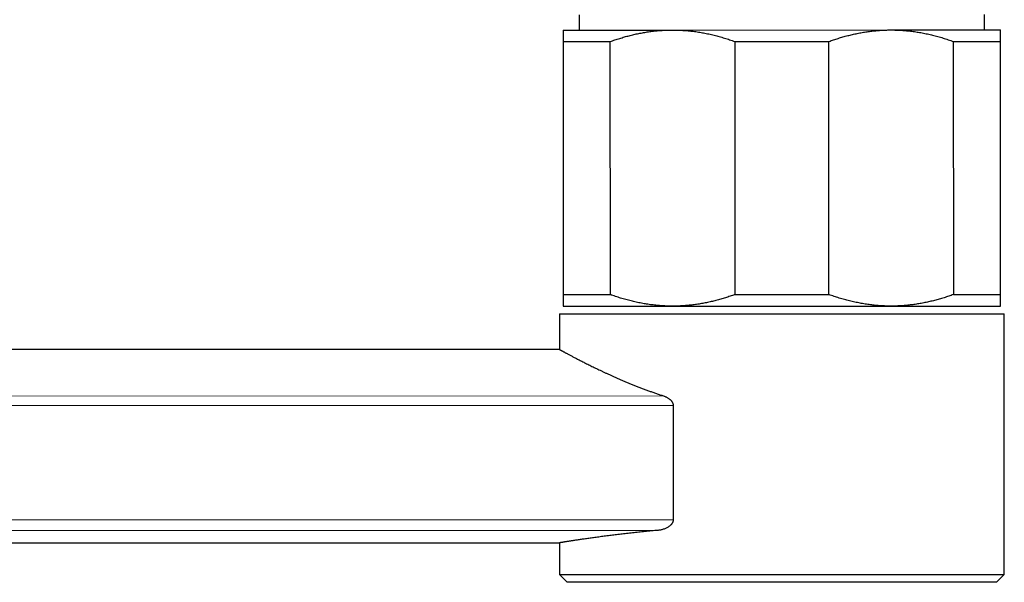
# Model space of a CAD drawing. Header units: millimetres. Extents: x 8 to 769, y 12 to 448.
# Tile 2 of 52: x 91 to 155, y 339 to 376. Entities that reach past the tile are written whole.
import ezdxf

# ---------------------------------------------------------------- set-up
doc = ezdxf.new("R2010")
doc.units = ezdxf.units.MM

msp = doc.modelspace()

# ---------------------------------------------------------------- linework, layer by layer
at = {"color": 7, "linetype": 'Continuous', "lineweight": 30}
for p, q in [((126.981, 376.091), (126.981, 375.091)), ((153.421, 375.096), (153.421, 376.096)), ((125.951, 375.09), (133.076, 375.092)), ((133.076, 375.092), (147.326, 375.095)), ((147.326, 375.095), (154.451, 375.096)), ((125.952, 374.34), (129.02, 374.341)), ((125.952, 374.34), (125.955, 357.84)), ((129.024, 357.841), (129.02, 374.341)), ((137.133, 374.343), (143.27, 374.344)), ((137.133, 374.343), (137.136, 357.843)), ((143.274, 357.844), (143.27, 374.344)), ((151.383, 374.346), (151.386, 357.846)), ((151.383, 374.346), (154.452, 374.346)), ((154.455, 357.846), (154.452, 374.346)), ((125.955, 357.84), (129.024, 357.841)), ((137.136, 357.843), (143.274, 357.844)), ((151.386, 357.846), (154.455, 357.846)), ((125.955, 357.09), (133.08, 357.092)), ((133.08, 357.092), (147.33, 357.095)), ((147.33, 357.095), (154.455, 357.096)), ((125.705, 356.59), (154.705, 356.596)), ((125.705, 356.59), (125.706, 354.266)), ((154.709, 339.596), (154.705, 356.596)), ((125.706, 354.266), (30.606, 354.245)), ((125.706, 354.266), (125.706, 354.266)), ((133.119, 350.62), (133.121, 343.17)), ((51.658, 341.65), (125.708, 341.666)), ((125.708, 341.666), (125.709, 339.59)), ((125.709, 339.59), (154.709, 339.596)), ((125.709, 339.59), (126.209, 339.09)), ((154.209, 339.096), (126.209, 339.09)), ((154.209, 339.096), (154.709, 339.596))]:
    msp.add_line(p, q, dxfattribs=at)
at = {"color": 252, "linetype": 'Continuous', "lineweight": 0}
for p, q in [((39.856, 351.22), (132.489, 351.239)), ((133.119, 350.62), (39.857, 350.6)), ((39.858, 343.151), (133.121, 343.17)), ((132.134, 342.476), (39.858, 342.457))]:
    msp.add_line(p, q, dxfattribs=at)
at = {"color": 7, "linetype": 'Continuous', "lineweight": 30}
for points, knots in [([(125.951, 375.09), (125.951, 375.089), (125.951, 375.087), (125.951, 375.071), (125.951, 375.044), (125.951, 375.007), (125.951, 374.959), (125.951, 374.9), (125.951, 374.832), (125.951, 374.752), (125.951, 374.663), (125.951, 374.565), (125.952, 374.458), (125.952, 374.38), (125.952, 374.34)], [0, 0, 0, 0, 0.082052, 0.16412, 0.246173, 0.328765, 0.411373, 0.493966, 0.578081, 0.66221, 0.746327, 0.83088, 0.915445, 1, 1, 1, 1]), ([(129.02, 374.341), (129.121, 374.377), (129.324, 374.448), (129.629, 374.547), (129.937, 374.639), (130.246, 374.723), (130.558, 374.799), (130.872, 374.867), (131.19, 374.927), (131.51, 374.979), (131.831, 375.021), (132.155, 375.054), (132.479, 375.076), (132.786, 375.09), (132.985, 375.091), (133.076, 375.092)], [0, 0, 0, 0, 0.076919, 0.153846, 0.230764, 0.307994, 0.385232, 0.46246, 0.5408, 0.619151, 0.69749, 0.776279, 0.855082, 0.93387, 1, 1, 1, 1]), ([(133.076, 375.092), (133.189, 375.091), (133.415, 375.089), (133.753, 375.072), (134.091, 375.046), (134.43, 375.008), (134.768, 374.961), (135.107, 374.902), (135.447, 374.834), (135.787, 374.754), (136.126, 374.666), (136.463, 374.567), (136.799, 374.46), (137.022, 374.382), (137.133, 374.343)], [0, 0, 0, 0, 0.082052, 0.16412, 0.246173, 0.328765, 0.411373, 0.493966, 0.578081, 0.66221, 0.746327, 0.83088, 0.915445, 1, 1, 1, 1]), ([(143.27, 374.344), (143.371, 374.38), (143.574, 374.451), (143.879, 374.55), (144.187, 374.642), (144.496, 374.726), (144.808, 374.802), (145.122, 374.87), (145.44, 374.93), (145.76, 374.982), (146.081, 375.024), (146.405, 375.057), (146.729, 375.08), (147.036, 375.093), (147.235, 375.094), (147.326, 375.095)], [0, 0, 0, 0, 0.076919, 0.153846, 0.230764, 0.307994, 0.385232, 0.46246, 0.5408, 0.619151, 0.69749, 0.776279, 0.855082, 0.93387, 1, 1, 1, 1]), ([(147.326, 375.095), (147.439, 375.094), (147.665, 375.092), (148.003, 375.075), (148.341, 375.049), (148.68, 375.011), (149.018, 374.964), (149.357, 374.905), (149.697, 374.837), (150.037, 374.757), (150.376, 374.669), (150.713, 374.57), (151.049, 374.463), (151.272, 374.385), (151.383, 374.346)], [0, 0, 0, 0, 0.082052, 0.16412, 0.246173, 0.328765, 0.411373, 0.493966, 0.578081, 0.66221, 0.746327, 0.83088, 0.915445, 1, 1, 1, 1]), ([(154.452, 374.346), (154.452, 374.384), (154.452, 374.461), (154.451, 374.565), (154.451, 374.662), (154.451, 374.75), (154.451, 374.829), (154.451, 374.898), (154.451, 374.958), (154.451, 375.008), (154.451, 375.047), (154.451, 375.075), (154.451, 375.093), (154.451, 375.095), (154.451, 375.096)], [0, 0, 0, 0, 0.082208, 0.164424, 0.24663, 0.329222, 0.411824, 0.494413, 0.578391, 0.662382, 0.746358, 0.8309, 0.915459, 1, 1, 1, 1]), ([(125.955, 357.84), (125.955, 357.802), (125.955, 357.726), (125.955, 357.621), (125.955, 357.525), (125.955, 357.437), (125.955, 357.358), (125.955, 357.288), (125.955, 357.228), (125.955, 357.179), (125.955, 357.139), (125.955, 357.111), (125.955, 357.094), (125.955, 357.091), (125.955, 357.09)], [0, 0, 0, 0, 0.082208, 0.164424, 0.24663, 0.329222, 0.411824, 0.494413, 0.578391, 0.662382, 0.746358, 0.8309, 0.915459, 1, 1, 1, 1]), ([(133.08, 357.092), (132.967, 357.093), (132.742, 357.095), (132.404, 357.111), (132.065, 357.138), (131.727, 357.175), (131.389, 357.223), (131.05, 357.281), (130.71, 357.35), (130.37, 357.429), (130.031, 357.518), (129.694, 357.616), (129.357, 357.723), (129.135, 357.802), (129.024, 357.841)], [0, 0, 0, 0, 0.082052, 0.16412, 0.246173, 0.328765, 0.411373, 0.493966, 0.578081, 0.66221, 0.746327, 0.83088, 0.915445, 1, 1, 1, 1]), ([(137.136, 357.843), (137.035, 357.807), (136.833, 357.735), (136.527, 357.637), (136.22, 357.545), (135.91, 357.461), (135.599, 357.385), (135.284, 357.316), (134.967, 357.256), (134.647, 357.205), (134.325, 357.163), (134.002, 357.13), (133.678, 357.107), (133.37, 357.094), (133.171, 357.092), (133.08, 357.092)], [0, 0, 0, 0, 0.0769195, 0.1538462, 0.2307644, 0.3079938, 0.3852324, 0.4624604, 0.5408001, 0.6191512, 0.6974897, 0.7762791, 0.8550816, 0.9338704, 1, 1, 1, 1]), ([(147.33, 357.095), (147.217, 357.096), (146.992, 357.098), (146.654, 357.114), (146.315, 357.141), (145.977, 357.178), (145.639, 357.226), (145.3, 357.284), (144.96, 357.353), (144.62, 357.432), (144.281, 357.521), (143.944, 357.619), (143.607, 357.726), (143.385, 357.805), (143.274, 357.844)], [0, 0, 0, 0, 0.082052, 0.16412, 0.246173, 0.328765, 0.411373, 0.493966, 0.578081, 0.66221, 0.746327, 0.83088, 0.915445, 1, 1, 1, 1]), ([(151.386, 357.846), (151.285, 357.81), (151.083, 357.738), (150.777, 357.64), (150.47, 357.548), (150.16, 357.464), (149.849, 357.388), (149.534, 357.319), (149.217, 357.259), (148.897, 357.208), (148.575, 357.166), (148.252, 357.133), (147.928, 357.11), (147.62, 357.097), (147.421, 357.096), (147.33, 357.095)], [0, 0, 0, 0, 0.076919, 0.153846, 0.230764, 0.307994, 0.385232, 0.46246, 0.5408, 0.619151, 0.69749, 0.776279, 0.855082, 0.93387, 1, 1, 1, 1]), ([(154.455, 357.096), (154.455, 357.097), (154.455, 357.099), (154.455, 357.116), (154.455, 357.143), (154.455, 357.18), (154.455, 357.228), (154.455, 357.286), (154.455, 357.355), (154.455, 357.434), (154.455, 357.523), (154.455, 357.622), (154.455, 357.729), (154.455, 357.807), (154.455, 357.846)], [0, 0, 0, 0, 0.082052, 0.16412, 0.246173, 0.328765, 0.411373, 0.493966, 0.578081, 0.66221, 0.746327, 0.83088, 0.915445, 1, 1, 1, 1]), ([(125.706, 354.266), (125.706, 354.265), (125.707, 354.265), (125.716, 354.26), (125.729, 354.253), (125.747, 354.243), (125.771, 354.23), (125.801, 354.214), (125.835, 354.195), (125.875, 354.173), (125.921, 354.148), (125.973, 354.12), (126.03, 354.089), (126.093, 354.055), (126.161, 354.018), (126.235, 353.979), (126.314, 353.937), (126.397, 353.892), (126.485, 353.846), (126.575, 353.798), (126.671, 353.748), (126.771, 353.696), (126.876, 353.642), (126.986, 353.585), (127.101, 353.526), (127.22, 353.465), (127.345, 353.402), (127.475, 353.337), (127.61, 353.27), (127.749, 353.201), (127.893, 353.131), (128.042, 353.059), (128.195, 352.985), (128.353, 352.91), (128.519, 352.832), (128.69, 352.752), (128.866, 352.672), (129.046, 352.59), (129.231, 352.507), (129.42, 352.423), (129.614, 352.339), (129.812, 352.254), (130.016, 352.167), (130.225, 352.08), (130.439, 351.993), (130.656, 351.906), (130.878, 351.819), (131.104, 351.732), (131.334, 351.645), (131.564, 351.56), (131.793, 351.478), (132.022, 351.397), (132.253, 351.318), (132.41, 351.266), (132.489, 351.239)], [0, 0, 0, 0, 0.0184574, 0.0369149, 0.0554074, 0.0739, 0.0924987, 0.1110974, 0.1297315, 0.1483657, 0.1674019, 0.1864382, 0.2055112, 0.2245843, 0.2437672, 0.2629502, 0.2821692, 0.3013882, 0.3198449, 0.3383017, 0.3567888, 0.3752759, 0.393853, 0.4124301, 0.4310363, 0.4496426, 0.4685763, 0.4875101, 0.5064729, 0.5254357, 0.5444844, 0.5635332, 0.5826099, 0.6016866, 0.6214406, 0.6411946, 0.6609782, 0.6807618, 0.7006335, 0.7205052, 0.7404059, 0.7603065, 0.780536, 0.8007655, 0.821025, 0.8412845, 0.861635, 0.8819854, 0.9023666, 0.9227478, 0.9420473, 0.9613469, 0.9806734, 1, 1, 1, 1]), ([(132.489, 351.239), (132.512, 351.231), (132.558, 351.216), (132.626, 351.187), (132.693, 351.155), (132.759, 351.119), (132.823, 351.079), (132.877, 351.039), (132.921, 351.002), (132.955, 350.97), (132.988, 350.935), (133.019, 350.898), (133.045, 350.86), (133.067, 350.822), (133.085, 350.784), (133.1, 350.745), (133.111, 350.705), (133.118, 350.663), (133.119, 350.634), (133.119, 350.62)], [0, 0, 0, 0, 0.083612, 0.166752, 0.248879, 0.332482, 0.415874, 0.498218, 0.549681, 0.599135, 0.649465, 0.700197, 0.74867, 0.792164, 0.833908, 0.874256, 0.916253, 0.958029, 1, 1, 1, 1]), ([(133.121, 343.17), (133.121, 343.169), (133.121, 343.148), (133.117, 343.106), (133.105, 343.054), (133.089, 343.012), (133.074, 342.978), (133.055, 342.945), (133.031, 342.908), (133, 342.867), (132.962, 342.825), (132.921, 342.786), (132.865, 342.74), (132.794, 342.69), (132.706, 342.64), (132.616, 342.597), (132.522, 342.56), (132.427, 342.53), (132.33, 342.506), (132.232, 342.487), (132.166, 342.48), (132.134, 342.476)], [0, 0, 0, 0, 0.002378, 0.043733, 0.08634, 0.112536, 0.138737, 0.165669, 0.192606, 0.234393, 0.276197, 0.319054, 0.36192, 0.43941, 0.516935, 0.596343, 0.675764, 0.756328, 0.836896, 0.918447, 1, 1, 1, 1]), ([(132.134, 342.476), (132.061, 342.47), (131.916, 342.456), (131.702, 342.436), (131.49, 342.416), (131.281, 342.395), (131.074, 342.374), (130.87, 342.353), (130.669, 342.332), (130.471, 342.31), (130.274, 342.289), (130.08, 342.267), (129.889, 342.245), (129.702, 342.223), (129.518, 342.201), (129.337, 342.179), (129.16, 342.158), (128.98, 342.135), (128.799, 342.112), (128.615, 342.089), (128.437, 342.065), (128.263, 342.042), (128.094, 342.02), (127.93, 341.997), (127.771, 341.975), (127.617, 341.954), (127.467, 341.933), (127.322, 341.912), (127.183, 341.892), (127.049, 341.872), (126.921, 341.853), (126.799, 341.835), (126.683, 341.818), (126.575, 341.801), (126.474, 341.786), (126.381, 341.772), (126.293, 341.758), (126.212, 341.745), (126.136, 341.734), (126.066, 341.723), (126.002, 341.712), (125.944, 341.703), (125.892, 341.695), (125.846, 341.688), (125.806, 341.681), (125.774, 341.676), (125.747, 341.672), (125.727, 341.669), (125.715, 341.667), (125.709, 341.666), (125.709, 341.666), (125.709, 341.666)], [0, 0, 0, 0, 0.018524, 0.037047, 0.055595, 0.074143, 0.092765, 0.111386, 0.130032, 0.148679, 0.167605, 0.186531, 0.205483, 0.224436, 0.243466, 0.262497, 0.281553, 0.30061, 0.321802, 0.342994, 0.364222, 0.385451, 0.40679, 0.428129, 0.449505, 0.470882, 0.492683, 0.514494, 0.536335, 0.558186, 0.580149, 0.602123, 0.624127, 0.646142, 0.667239, 0.688336, 0.70947, 0.730603, 0.751849, 0.773095, 0.794378, 0.815662, 0.837374, 0.859097, 0.88085, 0.902613, 0.924489, 0.946376, 0.968294, 0.990222, 1, 1, 1, 1])]:
    msp.add_open_spline(points, degree=3, knots=knots, dxfattribs=at)

doc.saveas('drawing.dxf')
